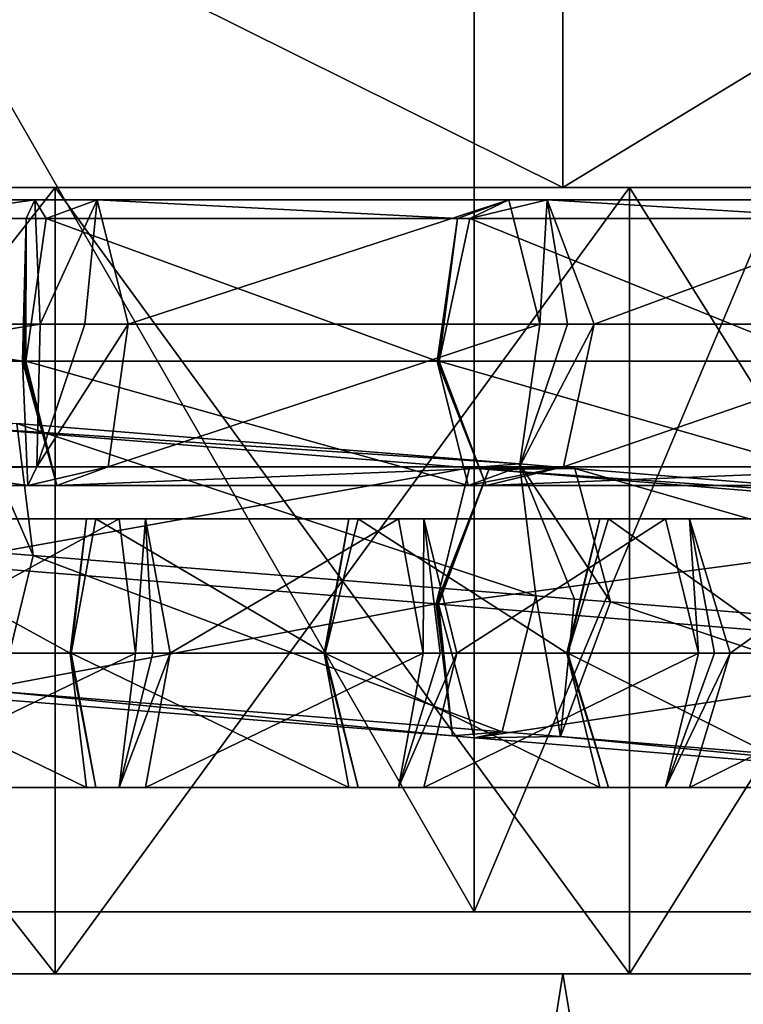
# Model space of a CAD drawing. Header units: millimetres. Extents: x -28.2 to 28.2, y -16.2 to 37.5.
# Tile 23 of 39: x 2.8 to 6.3, y 15.9 to 20.6. Entities that reach past the tile are written whole.
import ezdxf

# ---------------------------------------------------------------- set-up
doc = ezdxf.new("R2010")
doc.units = ezdxf.units.MM
doc.header["$LTSCALE"] = 65.185185
for name, color, linetype in [('10', 7, 'CONTINUOUS'), ('2', 7, 'CONTINUOUS'), ('278', 7, 'CONTINUOUS'), ('279', 7, 'CONTINUOUS'), ('280', 7, 'CONTINUOUS'), ('281', 7, 'CONTINUOUS'), ('282', 7, 'CONTINUOUS'), ('283', 7, 'CONTINUOUS'), ('284', 7, 'CONTINUOUS'), ('285', 7, 'CONTINUOUS'), ('286', 7, 'CONTINUOUS'), ('287', 7, 'CONTINUOUS'), ('288', 7, 'CONTINUOUS'), ('289', 7, 'CONTINUOUS'), ('290', 7, 'CONTINUOUS'), ('291', 7, 'CONTINUOUS'), ('3', 7, 'CONTINUOUS'), ('352', 7, 'CONTINUOUS'), ('353', 7, 'CONTINUOUS'), ('354', 7, 'CONTINUOUS'), ('355', 7, 'CONTINUOUS'), ('356', 7, 'CONTINUOUS'), ('357', 7, 'CONTINUOUS'), ('358', 7, 'CONTINUOUS'), ('359', 7, 'CONTINUOUS'), ('4', 7, 'CONTINUOUS'), ('430', 7, 'CONTINUOUS'), ('431', 7, 'CONTINUOUS'), ('432', 7, 'CONTINUOUS'), ('433', 7, 'CONTINUOUS'), ('434', 7, 'CONTINUOUS'), ('435', 7, 'CONTINUOUS'), ('436', 7, 'CONTINUOUS'), ('437', 7, 'CONTINUOUS'), ('438', 7, 'CONTINUOUS'), ('439', 7, 'CONTINUOUS'), ('5', 7, 'CONTINUOUS'), ('6', 7, 'CONTINUOUS'), ('7', 7, 'CONTINUOUS'), ('8', 7, 'CONTINUOUS'), ('9', 7, 'CONTINUOUS')]:
    doc.layers.add(name, color=color, linetype=linetype)

msp = doc.modelspace()

# ---------------------------------------------------------------- linework, layer by layer
at = {"layer": '10', "color": 7, "linetype": 'Continuous'}
for points in [[(0, 19.8, -11.5), (2.9765, 19.8, -11.1081), (0, 16, -11.5), (0, 19.8, -11.5)], [(2.9765, 19.8, -11.1081), (2.9765, 16, -11.1081), (0, 16, -11.5), (2.9765, 19.8, -11.1081)], [(5.75, 19.8, -9.9593), (5.75, 16, -9.9593), (2.9765, 16, -11.1081), (5.75, 19.8, -9.9593)], [(2.9765, 19.8, -11.1081), (5.75, 19.8, -9.9593), (2.9765, 16, -11.1081), (2.9765, 19.8, -11.1081)], [(5.75, 19.8, -9.9593), (8.1317, 19.8, -8.1317), (5.75, 16, -9.9593), (5.75, 19.8, -9.9593)], [(8.1317, 19.8, -8.1317), (8.1317, 16, -8.1317), (5.75, 16, -9.9593), (8.1317, 19.8, -8.1317)]]:
    msp.add_3dface(points, dxfattribs=at)
at = {"layer": '2', "color": 7, "linetype": 'Continuous'}
for points in [[(2.8928, 0, -12.674), (-2.8928, 0, -12.674), (0, 16, -13), (2.8928, 0, -12.674)], [(5.4294, 16, -11.8119), (2.8928, 0, -12.674), (0, 16, -13), (5.4294, 16, -11.8119)], [(8.1054, 0, -10.1638), (2.8928, 0, -12.674), (5.4294, 16, -11.8119), (8.1054, 0, -10.1638)], [(9.8664, 16, -8.4649), (8.1054, 0, -10.1638), (5.4294, 16, -11.8119), (9.8664, 16, -8.4649)]]:
    msp.add_3dface(points, dxfattribs=at)
at = {"layer": '278', "linetype": 'Continuous'}
for points in [[(1.7887, 17.55, 11.3587), (1.8677, 18.1995, 11.7253), (3.0485, 17.55, 11.0872), (1.7887, 17.55, 11.3587)], [(3.0485, 17.55, 11.0872), (1.8677, 18.1995, 11.7253), (3.1275, 18.1995, 11.4538), (3.0485, 17.55, 11.0872)], [(1.8677, 18.1995, 11.7253), (2.0257, 18.1995, 12.4584), (3.1275, 18.1995, 11.4538), (1.8677, 18.1995, 11.7253)], [(3.1275, 18.1995, 11.4538), (2.0257, 18.1995, 12.4584), (3.2855, 18.1995, 12.1869), (3.1275, 18.1995, 11.4538)], [(2.0257, 18.1995, 12.4584), (2.1047, 17.55, 12.825), (3.2855, 18.1995, 12.1869), (2.0257, 18.1995, 12.4584)], [(3.2855, 18.1995, 12.1869), (2.1047, 17.55, 12.825), (3.3645, 17.55, 12.5535), (3.2855, 18.1995, 12.1869)]]:
    msp.add_3dface(points, dxfattribs=at)
at = {"layer": '279', "linetype": 'Continuous'}
for points in [[(1.8677, 16.9005, 11.7253), (1.7887, 17.55, 11.3587), (3.1275, 16.9005, 11.4538), (1.8677, 16.9005, 11.7253)], [(1.7887, 17.55, 11.3587), (3.0485, 17.55, 11.0872), (3.1275, 16.9005, 11.4538), (1.7887, 17.55, 11.3587)], [(2.1047, 17.55, 12.825), (2.0257, 16.9005, 12.4584), (3.3645, 17.55, 12.5535), (2.1047, 17.55, 12.825)], [(3.3645, 17.55, 12.5535), (2.0257, 16.9005, 12.4584), (3.2855, 16.9005, 12.1869), (3.3645, 17.55, 12.5535)], [(2.0257, 16.9005, 12.4584), (1.8677, 16.9005, 11.7253), (3.2855, 16.9005, 12.1869), (2.0257, 16.9005, 12.4584)], [(3.2855, 16.9005, 12.1869), (1.8677, 16.9005, 11.7253), (3.1275, 16.9005, 11.4538), (3.2855, 16.9005, 12.1869)]]:
    msp.add_3dface(points, dxfattribs=at)
at = {"layer": '280', "linetype": 'Continuous'}
for points in [[(3.0485, 17.55, 11.0872), (3.1275, 18.1995, 11.4538), (3.0513, 17.55, 11.0865), (3.0485, 17.55, 11.0872)], [(3.0513, 17.55, 11.0865), (3.1275, 18.1995, 11.4538), (3.054, 17.55, 11.0857), (3.0513, 17.55, 11.0865)], [(3.054, 17.55, 11.0857), (3.1275, 18.1995, 11.4538), (3.1737, 18.1995, 11.4411), (3.054, 17.55, 11.0857)], [(3.1275, 18.1995, 11.4538), (3.2855, 18.1995, 12.1869), (3.1737, 18.1995, 11.4411), (3.1275, 18.1995, 11.4538)], [(3.1737, 18.1995, 11.4411), (3.2855, 18.1995, 12.1869), (3.4131, 18.1995, 12.1518), (3.1737, 18.1995, 11.4411)], [(3.2855, 18.1995, 12.1869), (3.3645, 17.55, 12.5535), (3.4131, 18.1995, 12.1518), (3.2855, 18.1995, 12.1869)], [(3.4131, 18.1995, 12.1518), (3.3645, 17.55, 12.5535), (3.4493, 17.55, 12.5327), (3.4131, 18.1995, 12.1518)], [(3.5328, 17.55, 12.5072), (3.4131, 18.1995, 12.1518), (3.4493, 17.55, 12.5327), (3.5328, 17.55, 12.5072)]]:
    msp.add_3dface(points, dxfattribs=at)
at = {"layer": '281', "linetype": 'Continuous'}
for points in [[(3.0485, 17.55, 11.0872), (3.0513, 17.55, 11.0865), (3.1737, 16.9005, 11.4411), (3.0485, 17.55, 11.0872)], [(3.1275, 16.9005, 11.4538), (3.0485, 17.55, 11.0872), (3.1737, 16.9005, 11.4411), (3.1275, 16.9005, 11.4538)], [(3.0513, 17.55, 11.0865), (3.054, 17.55, 11.0857), (3.1737, 16.9005, 11.4411), (3.0513, 17.55, 11.0865)], [(3.2855, 16.9005, 12.1869), (3.5328, 17.55, 12.5072), (3.4493, 17.55, 12.5327), (3.2855, 16.9005, 12.1869)], [(3.5328, 17.55, 12.5072), (3.2855, 16.9005, 12.1869), (3.4131, 16.9005, 12.1518), (3.5328, 17.55, 12.5072)], [(3.3645, 17.55, 12.5535), (3.2855, 16.9005, 12.1869), (3.4493, 17.55, 12.5327), (3.3645, 17.55, 12.5535)], [(3.4131, 16.9005, 12.1518), (3.1275, 16.9005, 11.4538), (3.1737, 16.9005, 11.4411), (3.4131, 16.9005, 12.1518)], [(3.2855, 16.9005, 12.1869), (3.1275, 16.9005, 11.4538), (3.4131, 16.9005, 12.1518), (3.2855, 16.9005, 12.1869)]]:
    msp.add_3dface(points, dxfattribs=at)
at = {"layer": '282', "linetype": 'Continuous'}
for points in [[(3.054, 17.55, 11.0857), (3.1737, 18.1995, 11.4411), (4.2753, 17.55, 10.6743), (3.054, 17.55, 11.0857)], [(3.1737, 18.1995, 11.4411), (3.4131, 18.1995, 12.1518), (4.395, 18.1995, 11.0297), (3.1737, 18.1995, 11.4411)], [(4.2753, 17.55, 10.6743), (3.1737, 18.1995, 11.4411), (4.395, 18.1995, 11.0297), (4.2753, 17.55, 10.6743)], [(3.4131, 18.1995, 12.1518), (3.5328, 17.55, 12.5072), (4.6344, 18.1995, 11.7404), (3.4131, 18.1995, 12.1518)], [(4.395, 18.1995, 11.0297), (3.4131, 18.1995, 12.1518), (4.6344, 18.1995, 11.7404), (4.395, 18.1995, 11.0297)], [(4.6344, 18.1995, 11.7404), (3.5328, 17.55, 12.5072), (4.7542, 17.55, 12.0958), (4.6344, 18.1995, 11.7404)]]:
    msp.add_3dface(points, dxfattribs=at)
at = {"layer": '283', "linetype": 'Continuous'}
for points in [[(3.054, 17.55, 11.0857), (4.2753, 17.55, 10.6743), (4.395, 16.9005, 11.0297), (3.054, 17.55, 11.0857)], [(3.1737, 16.9005, 11.4411), (3.054, 17.55, 11.0857), (4.395, 16.9005, 11.0297), (3.1737, 16.9005, 11.4411)], [(3.5328, 17.55, 12.5072), (3.4131, 16.9005, 12.1518), (4.7542, 17.55, 12.0958), (3.5328, 17.55, 12.5072)], [(4.7542, 17.55, 12.0958), (3.4131, 16.9005, 12.1518), (4.6344, 16.9005, 11.7404), (4.7542, 17.55, 12.0958)], [(3.4131, 16.9005, 12.1518), (3.1737, 16.9005, 11.4411), (4.6344, 16.9005, 11.7404), (3.4131, 16.9005, 12.1518)], [(4.6344, 16.9005, 11.7404), (3.1737, 16.9005, 11.4411), (4.395, 16.9005, 11.0297), (4.6344, 16.9005, 11.7404)]]:
    msp.add_3dface(points, dxfattribs=at)
at = {"layer": '284', "linetype": 'Continuous'}
for points in [[(4.2753, 17.55, 10.6743), (4.395, 18.1995, 11.0297), (4.278, 17.55, 10.6733), (4.2753, 17.55, 10.6743)], [(4.278, 17.55, 10.6733), (4.395, 18.1995, 11.0297), (4.2806, 17.55, 10.6722), (4.278, 17.55, 10.6733)], [(4.2806, 17.55, 10.6722), (4.395, 18.1995, 11.0297), (4.4395, 18.1995, 11.0119), (4.2806, 17.55, 10.6722)], [(4.395, 18.1995, 11.0297), (4.6344, 18.1995, 11.7404), (4.4395, 18.1995, 11.0119), (4.395, 18.1995, 11.0297)], [(4.4395, 18.1995, 11.0119), (4.6344, 18.1995, 11.7404), (4.7572, 18.1995, 11.6912), (4.4395, 18.1995, 11.0119)], [(4.6344, 18.1995, 11.7404), (4.7542, 17.55, 12.0958), (4.7572, 18.1995, 11.6912), (4.6344, 18.1995, 11.7404)], [(4.7572, 18.1995, 11.6912), (4.7542, 17.55, 12.0958), (4.836, 17.55, 12.0656), (4.7572, 18.1995, 11.6912)], [(4.9161, 17.55, 12.0309), (4.7572, 18.1995, 11.6912), (4.836, 17.55, 12.0656), (4.9161, 17.55, 12.0309)]]:
    msp.add_3dface(points, dxfattribs=at)
at = {"layer": '285', "linetype": 'Continuous'}
for points in [[(4.395, 16.9005, 11.0297), (4.2753, 17.55, 10.6743), (4.4395, 16.9005, 11.0119), (4.395, 16.9005, 11.0297)], [(4.2753, 17.55, 10.6743), (4.278, 17.55, 10.6733), (4.4395, 16.9005, 11.0119), (4.2753, 17.55, 10.6743)], [(4.278, 17.55, 10.6733), (4.2806, 17.55, 10.6722), (4.4395, 16.9005, 11.0119), (4.278, 17.55, 10.6733)], [(4.7542, 17.55, 12.0958), (4.6344, 16.9005, 11.7404), (4.836, 17.55, 12.0656), (4.7542, 17.55, 12.0958)], [(4.6344, 16.9005, 11.7404), (4.9161, 17.55, 12.0309), (4.836, 17.55, 12.0656), (4.6344, 16.9005, 11.7404)], [(4.9161, 17.55, 12.0309), (4.6344, 16.9005, 11.7404), (4.7572, 16.9005, 11.6912), (4.9161, 17.55, 12.0309)], [(4.6344, 16.9005, 11.7404), (4.395, 16.9005, 11.0297), (4.7572, 16.9005, 11.6912), (4.6344, 16.9005, 11.7404)], [(4.7572, 16.9005, 11.6912), (4.395, 16.9005, 11.0297), (4.4395, 16.9005, 11.0119), (4.7572, 16.9005, 11.6912)]]:
    msp.add_3dface(points, dxfattribs=at)
at = {"layer": '286', "linetype": 'Continuous'}
for points in [[(4.2806, 17.55, 10.6722), (4.4395, 18.1995, 11.0119), (5.448, 17.55, 10.1261), (4.2806, 17.55, 10.6722)], [(4.4395, 18.1995, 11.0119), (4.7572, 18.1995, 11.6912), (5.6069, 18.1995, 10.4658), (4.4395, 18.1995, 11.0119)], [(5.448, 17.55, 10.1261), (4.4395, 18.1995, 11.0119), (5.6069, 18.1995, 10.4658), (5.448, 17.55, 10.1261)], [(5.6069, 18.1995, 10.4658), (4.7572, 18.1995, 11.6912), (5.9246, 18.1995, 11.1452), (5.6069, 18.1995, 10.4658)], [(4.7572, 18.1995, 11.6912), (4.9161, 17.55, 12.0309), (5.9246, 18.1995, 11.1452), (4.7572, 18.1995, 11.6912)], [(5.9246, 18.1995, 11.1452), (4.9161, 17.55, 12.0309), (6.0835, 17.55, 11.4848), (5.9246, 18.1995, 11.1452)]]:
    msp.add_3dface(points, dxfattribs=at)
at = {"layer": '287', "linetype": 'Continuous'}
for points in [[(4.4395, 16.9005, 11.0119), (4.2806, 17.55, 10.6722), (5.6069, 16.9005, 10.4658), (4.4395, 16.9005, 11.0119)], [(4.2806, 17.55, 10.6722), (5.448, 17.55, 10.1261), (5.6069, 16.9005, 10.4658), (4.2806, 17.55, 10.6722)], [(4.9161, 17.55, 12.0309), (4.7572, 16.9005, 11.6912), (6.0835, 17.55, 11.4848), (4.9161, 17.55, 12.0309)], [(6.0835, 17.55, 11.4848), (4.7572, 16.9005, 11.6912), (5.9246, 16.9005, 11.1452), (6.0835, 17.55, 11.4848)], [(4.7572, 16.9005, 11.6912), (4.4395, 16.9005, 11.0119), (5.9246, 16.9005, 11.1452), (4.7572, 16.9005, 11.6912)], [(5.9246, 16.9005, 11.1452), (4.4395, 16.9005, 11.0119), (5.6069, 16.9005, 10.4658), (5.9246, 16.9005, 11.1452)]]:
    msp.add_3dface(points, dxfattribs=at)
at = {"layer": '288', "linetype": 'Continuous'}
for points in [[(5.448, 17.55, 10.1261), (5.6069, 18.1995, 10.4658), (5.4505, 17.55, 10.1249), (5.448, 17.55, 10.1261)], [(5.4505, 17.55, 10.1249), (5.6069, 18.1995, 10.4658), (5.4529, 17.55, 10.1235), (5.4505, 17.55, 10.1249)], [(5.4529, 17.55, 10.1235), (5.6069, 18.1995, 10.4658), (5.649, 18.1995, 10.4431), (5.4529, 17.55, 10.1235)], [(5.6069, 18.1995, 10.4658), (5.9246, 18.1995, 11.1452), (5.649, 18.1995, 10.4431), (5.6069, 18.1995, 10.4658)], [(5.649, 18.1995, 10.4431), (5.9246, 18.1995, 11.1452), (6.0411, 18.1995, 11.0825), (5.649, 18.1995, 10.4431)], [(5.9246, 18.1995, 11.1452), (6.0835, 17.55, 11.4848), (6.0411, 18.1995, 11.0825), (5.9246, 18.1995, 11.1452)], [(6.2371, 17.55, 11.4021), (6.0411, 18.1995, 11.0825), (6.1615, 17.55, 11.4457), (6.2371, 17.55, 11.4021)], [(6.0411, 18.1995, 11.0825), (6.0835, 17.55, 11.4848), (6.1615, 17.55, 11.4457), (6.0411, 18.1995, 11.0825)]]:
    msp.add_3dface(points, dxfattribs=at)
at = {"layer": '289', "linetype": 'Continuous'}
for points in [[(5.6069, 16.9005, 10.4658), (5.448, 17.55, 10.1261), (5.649, 16.9005, 10.4431), (5.6069, 16.9005, 10.4658)], [(5.448, 17.55, 10.1261), (5.4505, 17.55, 10.1249), (5.649, 16.9005, 10.4431), (5.448, 17.55, 10.1261)], [(5.4505, 17.55, 10.1249), (5.4529, 17.55, 10.1235), (5.649, 16.9005, 10.4431), (5.4505, 17.55, 10.1249)], [(6.0835, 17.55, 11.4848), (5.9246, 16.9005, 11.1452), (6.1615, 17.55, 11.4457), (6.0835, 17.55, 11.4848)], [(5.9246, 16.9005, 11.1452), (6.2371, 17.55, 11.4021), (6.1615, 17.55, 11.4457), (5.9246, 16.9005, 11.1452)], [(6.2371, 17.55, 11.4021), (5.9246, 16.9005, 11.1452), (6.0411, 16.9005, 11.0825), (6.2371, 17.55, 11.4021)], [(5.9246, 16.9005, 11.1452), (5.6069, 16.9005, 10.4658), (6.0411, 16.9005, 11.0825), (5.9246, 16.9005, 11.1452)], [(6.0411, 16.9005, 11.0825), (5.6069, 16.9005, 10.4658), (5.649, 16.9005, 10.4431), (6.0411, 16.9005, 11.0825)]]:
    msp.add_3dface(points, dxfattribs=at)
at = {"layer": '290', "linetype": 'Continuous'}
for points in [[(5.4529, 17.55, 10.1235), (5.649, 18.1995, 10.4431), (6.558, 17.55, 9.4457), (5.4529, 17.55, 10.1235)], [(5.649, 18.1995, 10.4431), (6.0411, 18.1995, 11.0825), (6.754, 18.1995, 9.7654), (5.649, 18.1995, 10.4431)], [(6.558, 17.55, 9.4457), (5.649, 18.1995, 10.4431), (6.754, 18.1995, 9.7654), (6.558, 17.55, 9.4457)], [(6.0411, 18.1995, 11.0825), (6.2371, 17.55, 11.4021), (7.1461, 18.1995, 10.4047), (6.0411, 18.1995, 11.0825)], [(6.754, 18.1995, 9.7654), (6.0411, 18.1995, 11.0825), (7.1461, 18.1995, 10.4047), (6.754, 18.1995, 9.7654)], [(7.1461, 18.1995, 10.4047), (6.2371, 17.55, 11.4021), (7.3422, 17.55, 10.7244), (7.1461, 18.1995, 10.4047)]]:
    msp.add_3dface(points, dxfattribs=at)
at = {"layer": '291', "linetype": 'Continuous'}
for points in [[(5.649, 16.9005, 10.4431), (5.4529, 17.55, 10.1235), (6.754, 16.9005, 9.7654), (5.649, 16.9005, 10.4431)], [(5.4529, 17.55, 10.1235), (6.558, 17.55, 9.4457), (6.754, 16.9005, 9.7654), (5.4529, 17.55, 10.1235)], [(7.3422, 17.55, 10.7244), (6.0411, 16.9005, 11.0825), (7.1461, 16.9005, 10.4047), (7.3422, 17.55, 10.7244)], [(6.2371, 17.55, 11.4021), (6.0411, 16.9005, 11.0825), (7.3422, 17.55, 10.7244), (6.2371, 17.55, 11.4021)], [(7.1461, 16.9005, 10.4047), (5.649, 16.9005, 10.4431), (6.754, 16.9005, 9.7654), (7.1461, 16.9005, 10.4047)], [(6.0411, 16.9005, 11.0825), (5.649, 16.9005, 10.4431), (7.1461, 16.9005, 10.4047), (6.0411, 16.9005, 11.0825)]]:
    msp.add_3dface(points, dxfattribs=at)
at = {"layer": '3', "color": 7, "linetype": 'Continuous'}
for points in [[(0, 22.5, 13), (5.4294, 19.8, 11.8119), (5.4294, 22.5, 11.8119), (0, 22.5, 13)], [(0, 19.8, 13), (5.4294, 19.8, 11.8119), (0, 22.5, 13), (0, 19.8, 13)], [(0, 22.5, -13), (5.4294, 22.5, -11.8119), (0, 19.8, -13), (0, 22.5, -13)], [(0, 19.8, -13), (5.4294, 22.5, -11.8119), (5.4294, 19.8, -11.8119), (0, 19.8, -13)], [(5.4294, 22.5, -11.8119), (9.8664, 22.5, -8.4649), (5.4294, 19.8, -11.8119), (5.4294, 22.5, -11.8119)], [(5.4294, 19.8, -11.8119), (9.8664, 22.5, -8.4649), (9.8664, 19.8, -8.4649), (5.4294, 19.8, -11.8119)], [(5.4294, 22.5, 11.8119), (9.8664, 19.8, 8.4649), (9.8664, 22.5, 8.4649), (5.4294, 22.5, 11.8119)], [(5.4294, 19.8, 11.8119), (9.8664, 19.8, 8.4649), (5.4294, 22.5, 11.8119), (5.4294, 19.8, 11.8119)], [(-2.8928, 0, 12.674), (2.8928, 0, 12.674), (0, 16, 13), (-2.8928, 0, 12.674)], [(0, 16, 13), (2.8928, 0, 12.674), (5.4294, 16, 11.8119), (0, 16, 13)], [(2.8928, 0, 12.674), (8.1054, 0, 10.1638), (5.4294, 16, 11.8119), (2.8928, 0, 12.674)], [(5.4294, 16, 11.8119), (8.1054, 0, 10.1638), (9.8664, 16, 8.4649), (5.4294, 16, 11.8119)]]:
    msp.add_3dface(points, dxfattribs=at)
at = {"layer": '352', "linetype": 'Continuous'}
for points in [[(4.829, 17.7866, -10.4404), (7.9521, 18.2012, -8.8105), (5.071, 18.4372, -10.7245), (4.829, 17.7866, -10.4404)], [(5.071, 18.4372, -10.7245), (8.3674, 18.2064, -9.435), (5.4863, 18.4424, -11.349), (5.071, 18.4372, -10.7245)], [(7.9521, 18.2012, -8.8105), (8.3674, 18.2064, -9.435), (5.071, 18.4372, -10.7245), (7.9521, 18.2012, -8.8105)], [(5.4863, 18.4424, -11.349), (8.5408, 17.561, -9.7755), (5.6596, 17.797, -11.6894), (5.4863, 18.4424, -11.349)], [(8.3674, 18.2064, -9.435), (8.5408, 17.561, -9.7755), (5.4863, 18.4424, -11.349), (8.3674, 18.2064, -9.435)], [(7.7102, 17.5507, -8.5264), (7.9521, 18.2012, -8.8105), (4.829, 17.7866, -10.4404), (7.7102, 17.5507, -8.5264)]]:
    msp.add_3dface(points, dxfattribs=at)
at = {"layer": '353', "linetype": 'Continuous'}
for points in [[(5.6596, 17.797, -11.6894), (8.2988, 16.9104, -9.4914), (5.4177, 17.1464, -11.4054), (5.6596, 17.797, -11.6894)], [(8.5408, 17.561, -9.7755), (8.2988, 16.9104, -9.4914), (5.6596, 17.797, -11.6894), (8.5408, 17.561, -9.7755)], [(7.7102, 17.5507, -8.5264), (4.829, 17.7866, -10.4404), (5.0024, 17.1412, -10.7809), (7.7102, 17.5507, -8.5264)], [(7.8835, 16.9053, -8.8669), (7.7102, 17.5507, -8.5264), (5.0024, 17.1412, -10.7809), (7.8835, 16.9053, -8.8669)], [(5.4177, 17.1464, -11.4054), (7.8835, 16.9053, -8.8669), (5.0024, 17.1412, -10.7809), (5.4177, 17.1464, -11.4054)], [(8.2988, 16.9104, -9.4914), (7.8835, 16.9053, -8.8669), (5.4177, 17.1464, -11.4054), (8.2988, 16.9104, -9.4914)]]:
    msp.add_3dface(points, dxfattribs=at)
at = {"layer": '354', "linetype": 'Continuous'}
for points in [[(4.9786, 18.4447, -10.7697), (5.4863, 18.4424, -11.349), (5.2188, 18.4641, -11.4799), (4.9786, 18.4447, -10.7697)], [(5.4863, 18.4424, -11.349), (5.6596, 17.797, -11.6894), (5.2188, 18.4641, -11.4799), (5.4863, 18.4424, -11.349)], [(5.2188, 18.4641, -11.4799), (5.6596, 17.797, -11.6894), (5.4844, 17.8112, -11.79), (5.2188, 18.4641, -11.4799)], [(5.2976, 17.8263, -11.8667), (5.2188, 18.4641, -11.4799), (5.4844, 17.8112, -11.79), (5.2976, 17.8263, -11.8667)], [(4.8172, 17.7875, -10.4462), (5.071, 18.4372, -10.7245), (4.9786, 18.4447, -10.7697), (4.8172, 17.7875, -10.4462)], [(4.8233, 17.7871, -10.4437), (5.071, 18.4372, -10.7245), (4.8172, 17.7875, -10.4462), (4.8233, 17.7871, -10.4437)], [(4.829, 17.7866, -10.4404), (5.071, 18.4372, -10.7245), (4.8233, 17.7871, -10.4437), (4.829, 17.7866, -10.4404)], [(5.071, 18.4372, -10.7245), (5.4863, 18.4424, -11.349), (4.9786, 18.4447, -10.7697), (5.071, 18.4372, -10.7245)]]:
    msp.add_3dface(points, dxfattribs=at)
at = {"layer": '355', "linetype": 'Continuous'}
for points in [[(5.2976, 17.8263, -11.8667), (5.4177, 17.1464, -11.4054), (5.1361, 17.1692, -11.5432), (5.2976, 17.8263, -11.8667)], [(5.4177, 17.1464, -11.4054), (5.2976, 17.8263, -11.8667), (5.4844, 17.8112, -11.79), (5.4177, 17.1464, -11.4054)], [(5.6596, 17.797, -11.6894), (5.4177, 17.1464, -11.4054), (5.4844, 17.8112, -11.79), (5.6596, 17.797, -11.6894)], [(4.8233, 17.7871, -10.4437), (4.8172, 17.7875, -10.4462), (4.8959, 17.1498, -10.833), (4.8233, 17.7871, -10.4437)], [(4.829, 17.7866, -10.4404), (4.8233, 17.7871, -10.4437), (4.8959, 17.1498, -10.833), (4.829, 17.7866, -10.4404)], [(5.0024, 17.1412, -10.7809), (4.829, 17.7866, -10.4404), (4.8959, 17.1498, -10.833), (5.0024, 17.1412, -10.7809)], [(5.1361, 17.1692, -11.5432), (5.0024, 17.1412, -10.7809), (4.8959, 17.1498, -10.833), (5.1361, 17.1692, -11.5432)], [(5.4177, 17.1464, -11.4054), (5.0024, 17.1412, -10.7809), (5.1361, 17.1692, -11.5432), (5.4177, 17.1464, -11.4054)]]:
    msp.add_3dface(points, dxfattribs=at)
at = {"layer": '356', "linetype": 'Continuous'}
for points in [[(2.5515, 18.6396, -11.5852), (5.2188, 18.4641, -11.4799), (2.7917, 18.659, -12.2954), (2.5515, 18.6396, -11.5852)], [(2.7917, 18.659, -12.2954), (5.2976, 17.8263, -11.8667), (2.8705, 18.0212, -12.6822), (2.7917, 18.659, -12.2954)], [(5.2188, 18.4641, -11.4799), (5.2976, 17.8263, -11.8667), (2.7917, 18.659, -12.2954), (5.2188, 18.4641, -11.4799)], [(2.3901, 17.9825, -11.2617), (4.9786, 18.4447, -10.7697), (2.5515, 18.6396, -11.5852), (2.3901, 17.9825, -11.2617)], [(4.9786, 18.4447, -10.7697), (5.2188, 18.4641, -11.4799), (2.5515, 18.6396, -11.5852), (4.9786, 18.4447, -10.7697)], [(4.8172, 17.7875, -10.4462), (4.9786, 18.4447, -10.7697), (2.3901, 17.9825, -11.2617), (4.8172, 17.7875, -10.4462)]]:
    msp.add_3dface(points, dxfattribs=at)
at = {"layer": '357', "linetype": 'Continuous'}
for points in [[(2.8705, 18.0212, -12.6822), (5.1361, 17.1692, -11.5432), (2.709, 17.3641, -12.3588), (2.8705, 18.0212, -12.6822)], [(5.2976, 17.8263, -11.8667), (5.1361, 17.1692, -11.5432), (2.8705, 18.0212, -12.6822), (5.2976, 17.8263, -11.8667)], [(4.8172, 17.7875, -10.4462), (2.3901, 17.9825, -11.2617), (2.4688, 17.3447, -11.6485), (4.8172, 17.7875, -10.4462)], [(4.8959, 17.1498, -10.833), (4.8172, 17.7875, -10.4462), (2.4688, 17.3447, -11.6485), (4.8959, 17.1498, -10.833)], [(2.709, 17.3641, -12.3588), (4.8959, 17.1498, -10.833), (2.4688, 17.3447, -11.6485), (2.709, 17.3641, -12.3588)], [(5.1361, 17.1692, -11.5432), (4.8959, 17.1498, -10.833), (2.709, 17.3641, -12.3588), (5.1361, 17.1692, -11.5432)]]:
    msp.add_3dface(points, dxfattribs=at)
at = {"layer": '358', "linetype": 'Continuous'}
for points in [[(2.5844, 18.6755, -12.3441), (2.8705, 18.0212, -12.6822), (2.7317, 18.0324, -12.7217), (2.5844, 18.6755, -12.3441)], [(2.7917, 18.659, -12.2954), (2.8705, 18.0212, -12.6822), (2.5844, 18.6755, -12.3441), (2.7917, 18.659, -12.2954)]]:
    msp.add_3dface(points, dxfattribs=at)
at = {"layer": '359', "linetype": 'Continuous'}
msp.add_3dface([(2.8705, 18.0212, -12.6822), (2.709, 17.3641, -12.3588), (2.7317, 18.0324, -12.7217), (2.8705, 18.0212, -12.6822)], dxfattribs=at)
at = {"layer": '4', "color": 7, "linetype": 'Continuous'}
for points in [[(8.6603, 16.3, 4.9999), (-8.6603, 16.3, 4.9999), (0, 16.3, 5.45), (8.6603, 16.3, 4.9999)], [(-8.6603, 16.3, 4.9999), (10, 16.3), (-4.4957, 16.3, 1.0909), (-8.6603, 16.3, 4.9999)], [(8.6603, 16.3, 4.9999), (10, 16.3), (-8.6603, 16.3, 4.9999), (8.6603, 16.3, 4.9999)], [(0, 16.3, 10), (5, 16.3, 8.6602), (-5, 16.3, 8.6602), (0, 16.3, 10)], [(-5, 16.3, 8.6602), (5, 16.3, 8.6602), (0, 16.3, 7.95), (-5, 16.3, 8.6602)], [(0, 16.3, -10), (-5, 16.3, -8.6602), (5, 16.3, -8.6602), (0, 16.3, -10)], [(5, 16.3, -8.6602), (-5, 16.3, -8.6602), (0, 16.3, -7.95), (5, 16.3, -8.6602)], [(-4.4957, 16.3, 1.0909), (10, 16.3), (-2.8707, 16.3, -0.0897), (-4.4957, 16.3, 1.0909)], [(8.6603, 16.3, -4.9999), (0, 16.3, -5.45), (-4.4957, 16.3, -5.0909), (8.6603, 16.3, -4.9999)], [(-2.8707, 16.3, -3.9103), (8.6603, 16.3, -4.9999), (-4.4957, 16.3, -5.0909), (-2.8707, 16.3, -3.9103)], [(10, 16.3), (8.6603, 16.3, -4.9999), (-2.8707, 16.3, -0.0897), (10, 16.3)], [(-2.8707, 16.3, -0.0897), (8.6603, 16.3, -4.9999), (-2.25, 16.3, -2), (-2.8707, 16.3, -0.0897)], [(-2.25, 16.3, -2), (8.6603, 16.3, -4.9999), (-2.8707, 16.3, -3.9103), (-2.25, 16.3, -2)], [(5, 16.3, 8.6602), (8.6603, 16.3, 4.9999), (0, 16.3, 7.95), (5, 16.3, 8.6602)], [(0.8839, 16.3, 5.8161), (8.6603, 16.3, 4.9999), (0, 16.3, 5.45), (0.8839, 16.3, 5.8161)], [(0, 16.3, 7.95), (8.6603, 16.3, 4.9999), (0.8839, 16.3, 7.5839), (0, 16.3, 7.95)], [(0.8839, 16.3, -7.5839), (5, 16.3, -8.6602), (0, 16.3, -7.95), (0.8839, 16.3, -7.5839)], [(0, 16.3, -5.45), (8.6603, 16.3, -4.9999), (0.8839, 16.3, -5.8161), (0, 16.3, -5.45)], [(1.25, 16.3, 6.7), (8.6603, 16.3, 4.9999), (0.8839, 16.3, 5.8161), (1.25, 16.3, 6.7)], [(8.6603, 16.3, 4.9999), (1.25, 16.3, 6.7), (0.8839, 16.3, 7.5839), (8.6603, 16.3, 4.9999)], [(8.6603, 16.3, -4.9999), (5, 16.3, -8.6602), (0.8839, 16.3, -5.8161), (8.6603, 16.3, -4.9999)], [(1.25, 16.3, -6.7), (5, 16.3, -8.6602), (0.8839, 16.3, -7.5839), (1.25, 16.3, -6.7)], [(5, 16.3, -8.6602), (1.25, 16.3, -6.7), (0.8839, 16.3, -5.8161), (5, 16.3, -8.6602)]]:
    msp.add_3dface(points, dxfattribs=at)
at = {"layer": '430', "linetype": 'Continuous'}
for points in [[(-1.463, 19.6498, 11.6882), (-1.4201, 19.7399, 12.4315), (2.8364, 19.6498, 11.4401), (-1.463, 19.6498, 11.6882)], [(2.8364, 19.6498, 11.4401), (-1.4201, 19.7399, 12.4315), (2.8793, 19.7399, 12.1834), (2.8364, 19.6498, 11.4401)], [(-1.4201, 19.7399, 12.4315), (-1.3942, 19.1401, 12.8811), (2.8793, 19.7399, 12.1834), (-1.4201, 19.7399, 12.4315)], [(2.8793, 19.7399, 12.1834), (-1.3942, 19.1401, 12.8811), (2.9052, 19.1401, 12.633), (2.8793, 19.7399, 12.1834)], [(-1.48, 18.9599, 11.3944), (-1.463, 19.6498, 11.6882), (2.8194, 18.9599, 11.1463), (-1.48, 18.9599, 11.3944)], [(2.8194, 18.9599, 11.1463), (-1.463, 19.6498, 11.6882), (2.8364, 19.6498, 11.4401), (2.8194, 18.9599, 11.1463)]]:
    msp.add_3dface(points, dxfattribs=at)
at = {"layer": '431', "linetype": 'Continuous'}
for points in [[(2.9052, 19.1401, 12.633), (-1.4111, 18.4502, 12.5873), (2.8883, 18.4502, 12.3392), (2.9052, 19.1401, 12.633)], [(-1.3942, 19.1401, 12.8811), (-1.4111, 18.4502, 12.5873), (2.9052, 19.1401, 12.633), (-1.3942, 19.1401, 12.8811)], [(-1.454, 18.3601, 11.844), (-1.48, 18.9599, 11.3944), (2.8454, 18.3601, 11.5959), (-1.454, 18.3601, 11.844)], [(-1.48, 18.9599, 11.3944), (2.8194, 18.9599, 11.1463), (2.8454, 18.3601, 11.5959), (-1.48, 18.9599, 11.3944)], [(2.8883, 18.4502, 12.3392), (-1.454, 18.3601, 11.844), (2.8454, 18.3601, 11.5959), (2.8883, 18.4502, 12.3392)], [(-1.4111, 18.4502, 12.5873), (-1.454, 18.3601, 11.844), (2.8883, 18.4502, 12.3392), (-1.4111, 18.4502, 12.5873)]]:
    msp.add_3dface(points, dxfattribs=at)
at = {"layer": '432', "linetype": 'Continuous'}
for points in [[(2.8364, 19.6498, 11.4401), (2.8793, 19.7399, 12.1834), (2.9326, 19.6498, 11.4208), (2.8364, 19.6498, 11.4401)], [(2.9326, 19.6498, 11.4208), (2.8793, 19.7399, 12.1834), (3.1803, 19.7399, 12.1229), (2.9326, 19.6498, 11.4208)], [(2.8793, 19.7399, 12.1834), (2.9052, 19.1401, 12.633), (3.1803, 19.7399, 12.1229), (2.8793, 19.7399, 12.1834)], [(3.1803, 19.7399, 12.1229), (2.9052, 19.1401, 12.633), (3.1207, 19.1401, 12.6053), (3.1803, 19.7399, 12.1229)], [(3.3302, 19.1401, 12.5476), (3.1803, 19.7399, 12.1229), (3.1207, 19.1401, 12.6053), (3.3302, 19.1401, 12.5476)], [(2.8194, 18.9599, 11.1463), (2.8364, 19.6498, 11.4401), (2.8271, 18.9599, 11.1453), (2.8194, 18.9599, 11.1463)], [(2.8271, 18.9599, 11.1453), (2.8364, 19.6498, 11.4401), (2.8347, 18.9599, 11.1433), (2.8271, 18.9599, 11.1453)], [(2.8347, 18.9599, 11.1433), (2.8364, 19.6498, 11.4401), (2.9326, 19.6498, 11.4208), (2.8347, 18.9599, 11.1433)]]:
    msp.add_3dface(points, dxfattribs=at)
at = {"layer": '433', "linetype": 'Continuous'}
for points in [[(3.3302, 19.1401, 12.5476), (2.8883, 18.4502, 12.3392), (3.2322, 18.4502, 12.2701), (3.3302, 19.1401, 12.5476)], [(2.8883, 18.4502, 12.3392), (3.3302, 19.1401, 12.5476), (3.1207, 19.1401, 12.6053), (2.8883, 18.4502, 12.3392)], [(2.9052, 19.1401, 12.633), (2.8883, 18.4502, 12.3392), (3.1207, 19.1401, 12.6053), (2.9052, 19.1401, 12.633)], [(2.8454, 18.3601, 11.5959), (2.8194, 18.9599, 11.1463), (2.9845, 18.3601, 11.5679), (2.8454, 18.3601, 11.5959)], [(2.8194, 18.9599, 11.1463), (2.8271, 18.9599, 11.1453), (2.9845, 18.3601, 11.5679), (2.8194, 18.9599, 11.1463)], [(2.8271, 18.9599, 11.1453), (2.8347, 18.9599, 11.1433), (2.9845, 18.3601, 11.5679), (2.8271, 18.9599, 11.1453)], [(3.2322, 18.4502, 12.2701), (2.8454, 18.3601, 11.5959), (2.9845, 18.3601, 11.5679), (3.2322, 18.4502, 12.2701)], [(2.8883, 18.4502, 12.3392), (2.8454, 18.3601, 11.5959), (3.2322, 18.4502, 12.2701), (2.8883, 18.4502, 12.3392)]]:
    msp.add_3dface(points, dxfattribs=at)
at = {"layer": '434', "linetype": 'Continuous'}
for points in [[(2.9326, 19.6498, 11.4208), (3.1803, 19.7399, 12.1229), (4.9199, 19.6498, 10.7196), (2.9326, 19.6498, 11.4208)], [(4.9199, 19.6498, 10.7196), (3.1803, 19.7399, 12.1229), (5.1676, 19.7399, 11.4217), (4.9199, 19.6498, 10.7196)], [(3.1803, 19.7399, 12.1229), (3.3302, 19.1401, 12.5476), (5.1676, 19.7399, 11.4217), (3.1803, 19.7399, 12.1229)], [(5.1676, 19.7399, 11.4217), (3.3302, 19.1401, 12.5476), (5.3174, 19.1401, 11.8464), (5.1676, 19.7399, 11.4217)], [(2.8347, 18.9599, 11.1433), (2.9326, 19.6498, 11.4208), (4.8219, 18.9599, 10.4421), (2.8347, 18.9599, 11.1433)], [(4.8219, 18.9599, 10.4421), (2.9326, 19.6498, 11.4208), (4.9199, 19.6498, 10.7196), (4.8219, 18.9599, 10.4421)]]:
    msp.add_3dface(points, dxfattribs=at)
at = {"layer": '435', "linetype": 'Continuous'}
for points in [[(5.3174, 19.1401, 11.8464), (3.2322, 18.4502, 12.2701), (5.2195, 18.4502, 11.5689), (5.3174, 19.1401, 11.8464)], [(3.3302, 19.1401, 12.5476), (3.2322, 18.4502, 12.2701), (5.3174, 19.1401, 11.8464), (3.3302, 19.1401, 12.5476)], [(2.9845, 18.3601, 11.5679), (2.8347, 18.9599, 11.1433), (4.9718, 18.3601, 10.8667), (2.9845, 18.3601, 11.5679)], [(2.8347, 18.9599, 11.1433), (4.8219, 18.9599, 10.4421), (4.9718, 18.3601, 10.8667), (2.8347, 18.9599, 11.1433)], [(5.2195, 18.4502, 11.5689), (2.9845, 18.3601, 11.5679), (4.9718, 18.3601, 10.8667), (5.2195, 18.4502, 11.5689)], [(3.2322, 18.4502, 12.2701), (2.9845, 18.3601, 11.5679), (5.2195, 18.4502, 11.5689), (3.2322, 18.4502, 12.2701)]]:
    msp.add_3dface(points, dxfattribs=at)
at = {"layer": '436', "linetype": 'Continuous'}
for points in [[(4.9199, 19.6498, 10.7196), (5.1676, 19.7399, 11.4217), (4.9793, 19.6498, 10.6921), (4.9199, 19.6498, 10.7196)], [(4.9793, 19.6498, 10.6921), (5.1676, 19.7399, 11.4217), (5.3538, 19.7399, 11.3356), (4.9793, 19.6498, 10.6921)], [(5.1676, 19.7399, 11.4217), (5.3174, 19.1401, 11.8464), (5.3538, 19.7399, 11.3356), (5.1676, 19.7399, 11.4217)], [(5.3538, 19.7399, 11.3356), (5.3174, 19.1401, 11.8464), (5.4517, 19.1401, 11.7918), (5.3538, 19.7399, 11.3356)], [(5.5802, 19.1401, 11.7249), (5.3538, 19.7399, 11.3356), (5.4517, 19.1401, 11.7918), (5.5802, 19.1401, 11.7249)], [(4.8219, 18.9599, 10.4421), (4.9199, 19.6498, 10.7196), (4.8268, 18.9599, 10.4401), (4.8219, 18.9599, 10.4421)], [(4.8268, 18.9599, 10.4401), (4.9199, 19.6498, 10.7196), (4.8314, 18.9599, 10.4377), (4.8268, 18.9599, 10.4401)], [(4.8314, 18.9599, 10.4377), (4.9199, 19.6498, 10.7196), (4.9793, 19.6498, 10.6921), (4.8314, 18.9599, 10.4377)]]:
    msp.add_3dface(points, dxfattribs=at)
at = {"layer": '437', "linetype": 'Continuous'}
for points in [[(5.3174, 19.1401, 11.8464), (5.2195, 18.4502, 11.5689), (5.4517, 19.1401, 11.7918), (5.3174, 19.1401, 11.8464)], [(5.5802, 19.1401, 11.7249), (5.2195, 18.4502, 11.5689), (5.4322, 18.4502, 11.4705), (5.5802, 19.1401, 11.7249)], [(5.2195, 18.4502, 11.5689), (5.5802, 19.1401, 11.7249), (5.4517, 19.1401, 11.7918), (5.2195, 18.4502, 11.5689)], [(4.8219, 18.9599, 10.4421), (4.8268, 18.9599, 10.4401), (5.0578, 18.3601, 10.8269), (4.8219, 18.9599, 10.4421)], [(4.9718, 18.3601, 10.8667), (4.8219, 18.9599, 10.4421), (5.0578, 18.3601, 10.8269), (4.9718, 18.3601, 10.8667)], [(4.8268, 18.9599, 10.4401), (4.8314, 18.9599, 10.4377), (5.0578, 18.3601, 10.8269), (4.8268, 18.9599, 10.4401)], [(5.2195, 18.4502, 11.5689), (4.9718, 18.3601, 10.8667), (5.4322, 18.4502, 11.4705), (5.2195, 18.4502, 11.5689)], [(5.4322, 18.4502, 11.4705), (4.9718, 18.3601, 10.8667), (5.0578, 18.3601, 10.8269), (5.4322, 18.4502, 11.4705)]]:
    msp.add_3dface(points, dxfattribs=at)
at = {"layer": '438', "linetype": 'Continuous'}
for points in [[(4.9793, 19.6498, 10.6921), (5.3538, 19.7399, 11.3356), (6.8338, 19.6498, 9.6132), (4.9793, 19.6498, 10.6921)], [(5.3538, 19.7399, 11.3356), (5.5802, 19.1401, 11.7249), (7.2082, 19.7399, 10.2568), (5.3538, 19.7399, 11.3356)], [(6.8338, 19.6498, 9.6132), (5.3538, 19.7399, 11.3356), (7.2082, 19.7399, 10.2568), (6.8338, 19.6498, 9.6132)], [(7.2082, 19.7399, 10.2568), (5.5802, 19.1401, 11.7249), (7.4346, 19.1401, 10.646), (7.2082, 19.7399, 10.2568)], [(4.8314, 18.9599, 10.4377), (4.9793, 19.6498, 10.6921), (6.6858, 18.9599, 9.3589), (4.8314, 18.9599, 10.4377)], [(6.6858, 18.9599, 9.3589), (4.9793, 19.6498, 10.6921), (6.8338, 19.6498, 9.6132), (6.6858, 18.9599, 9.3589)]]:
    msp.add_3dface(points, dxfattribs=at)
at = {"layer": '439', "linetype": 'Continuous'}
for points in [[(7.4346, 19.1401, 10.646), (5.4322, 18.4502, 11.4705), (7.2867, 18.4502, 10.3917), (7.4346, 19.1401, 10.646)], [(5.5802, 19.1401, 11.7249), (5.4322, 18.4502, 11.4705), (7.4346, 19.1401, 10.646), (5.5802, 19.1401, 11.7249)], [(4.8314, 18.9599, 10.4377), (6.6858, 18.9599, 9.3589), (6.9122, 18.3601, 9.7481), (4.8314, 18.9599, 10.4377)], [(5.0578, 18.3601, 10.8269), (4.8314, 18.9599, 10.4377), (6.9122, 18.3601, 9.7481), (5.0578, 18.3601, 10.8269)], [(7.2867, 18.4502, 10.3917), (5.0578, 18.3601, 10.8269), (6.9122, 18.3601, 9.7481), (7.2867, 18.4502, 10.3917)], [(5.4322, 18.4502, 11.4705), (5.0578, 18.3601, 10.8269), (7.2867, 18.4502, 10.3917), (5.4322, 18.4502, 11.4705)]]:
    msp.add_3dface(points, dxfattribs=at)
at = {"layer": '5', "color": 7, "linetype": 'Continuous'}
for points in [[(5, 16.3, 8.6602), (0, 16.3, 10), (5, 25, 8.6603), (5, 16.3, 8.6602)], [(5, 25, 8.6603), (0, 16.3, 10), (0, 25, 10), (5, 25, 8.6603)], [(8.6603, 16.3, 4.9999), (5, 16.3, 8.6602), (8.6603, 25, 5), (8.6603, 16.3, 4.9999)], [(8.6603, 25, 5), (5, 16.3, 8.6602), (5, 25, 8.6603), (8.6603, 25, 5)]]:
    msp.add_3dface(points, dxfattribs=at)
at = {"layer": '6', "color": 7, "linetype": 'Continuous'}
for points in [[(0, 25, -10), (5, 16.3, -8.6602), (5, 25, -8.6603), (0, 25, -10)], [(0, 16.3, -10), (5, 16.3, -8.6602), (0, 25, -10), (0, 16.3, -10)], [(5, 16.3, -8.6602), (8.6603, 16.3, -4.9999), (5, 25, -8.6603), (5, 16.3, -8.6602)], [(5, 25, -8.6603), (8.6603, 16.3, -4.9999), (8.6603, 25, -5), (5, 25, -8.6603)]]:
    msp.add_3dface(points, dxfattribs=at)
at = {"layer": '7', "color": 7, "linetype": 'Continuous'}
for points in [[(-5.4294, 19.8, -11.8119), (5.4294, 19.8, -11.8119), (0, 19.8, -11.5), (-5.4294, 19.8, -11.8119)], [(-5.4294, 19.8, -11.8119), (0, 19.8, -13), (5.4294, 19.8, -11.8119), (-5.4294, 19.8, -11.8119)], [(5.4294, 19.8, 11.8119), (-5.4294, 19.8, 11.8119), (0, 19.8, 11.5), (5.4294, 19.8, 11.8119)], [(5.4294, 19.8, 11.8119), (0, 19.8, 13), (-5.4294, 19.8, 11.8119), (5.4294, 19.8, 11.8119)], [(2.9765, 19.8, 11.1081), (5.4294, 19.8, 11.8119), (0, 19.8, 11.5), (2.9765, 19.8, 11.1081)], [(0, 19.8, -11.5), (5.4294, 19.8, -11.8119), (2.9765, 19.8, -11.1081), (0, 19.8, -11.5)], [(5.75, 19.8, 9.9593), (5.4294, 19.8, 11.8119), (2.9765, 19.8, 11.1081), (5.75, 19.8, 9.9593)], [(5.4294, 19.8, -11.8119), (9.8664, 19.8, -8.4649), (2.9765, 19.8, -11.1081), (5.4294, 19.8, -11.8119)], [(2.9765, 19.8, -11.1081), (9.8664, 19.8, -8.4649), (5.75, 19.8, -9.9593), (2.9765, 19.8, -11.1081)], [(9.8664, 19.8, 8.4649), (5.4294, 19.8, 11.8119), (5.75, 19.8, 9.9593), (9.8664, 19.8, 8.4649)], [(8.1317, 19.8, 8.1317), (9.8664, 19.8, 8.4649), (5.75, 19.8, 9.9593), (8.1317, 19.8, 8.1317)], [(5.75, 19.8, -9.9593), (9.8664, 19.8, -8.4649), (8.1317, 19.8, -8.1317), (5.75, 19.8, -9.9593)]]:
    msp.add_3dface(points, dxfattribs=at)
at = {"layer": '8', "color": 7, "linetype": 'Continuous'}
for points in [[(2.9765, 16, 11.1081), (0, 19.8, 11.5), (0, 16, 11.5), (2.9765, 16, 11.1081)], [(2.9765, 19.8, 11.1081), (0, 19.8, 11.5), (2.9765, 16, 11.1081), (2.9765, 19.8, 11.1081)], [(5.75, 16, 9.9593), (2.9765, 19.8, 11.1081), (2.9765, 16, 11.1081), (5.75, 16, 9.9593)], [(5.75, 19.8, 9.9593), (2.9765, 19.8, 11.1081), (5.75, 16, 9.9593), (5.75, 19.8, 9.9593)], [(8.1317, 16, 8.1317), (5.75, 19.8, 9.9593), (5.75, 16, 9.9593), (8.1317, 16, 8.1317)], [(8.1317, 19.8, 8.1317), (5.75, 19.8, 9.9593), (8.1317, 16, 8.1317), (8.1317, 19.8, 8.1317)]]:
    msp.add_3dface(points, dxfattribs=at)
at = {"layer": '9', "color": 7, "linetype": 'Continuous'}
for points in [[(5.4294, 16, -11.8119), (0, 16, -13), (-5.4294, 16, -11.8119), (5.4294, 16, -11.8119)], [(5.4294, 16, -11.8119), (-5.4294, 16, -11.8119), (0, 16, -11.5), (5.4294, 16, -11.8119)], [(-5.4294, 16, 11.8119), (5.4294, 16, 11.8119), (0, 16, 11.5), (-5.4294, 16, 11.8119)], [(-5.4294, 16, 11.8119), (0, 16, 13), (5.4294, 16, 11.8119), (-5.4294, 16, 11.8119)], [(2.9765, 16, -11.1081), (5.4294, 16, -11.8119), (0, 16, -11.5), (2.9765, 16, -11.1081)], [(5.4294, 16, 11.8119), (2.9765, 16, 11.1081), (0, 16, 11.5), (5.4294, 16, 11.8119)], [(5.75, 16, -9.9593), (5.4294, 16, -11.8119), (2.9765, 16, -11.1081), (5.75, 16, -9.9593)], [(5.4294, 16, 11.8119), (9.8664, 16, 8.4649), (2.9765, 16, 11.1081), (5.4294, 16, 11.8119)], [(9.8664, 16, 8.4649), (5.75, 16, 9.9593), (2.9765, 16, 11.1081), (9.8664, 16, 8.4649)], [(9.8664, 16, -8.4649), (5.4294, 16, -11.8119), (5.75, 16, -9.9593), (9.8664, 16, -8.4649)], [(8.1317, 16, -8.1317), (9.8664, 16, -8.4649), (5.75, 16, -9.9593), (8.1317, 16, -8.1317)], [(9.8664, 16, 8.4649), (8.1317, 16, 8.1317), (5.75, 16, 9.9593), (9.8664, 16, 8.4649)]]:
    msp.add_3dface(points, dxfattribs=at)

doc.saveas('drawing.dxf')
